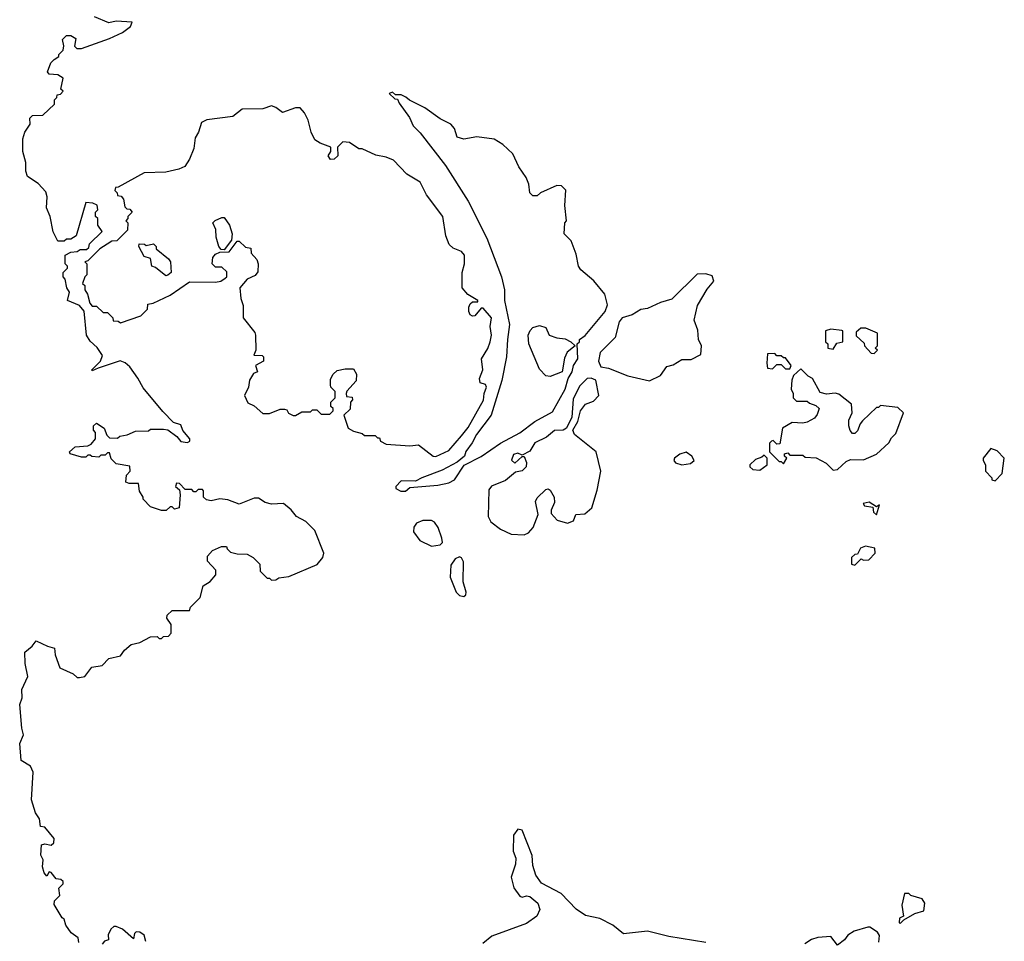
# Model space of a CAD drawing. Extents: x 2029662 to 2246637, y 225654 to 401419.
# Tile 218 of 256: x 2166239 to 2170798, y 305058 to 309326. Entities that reach past the tile are written whole.
import ezdxf

# ---------------------------------------------------------------- set-up
doc = ezdxf.new("R2010")
doc.units = 0

msp = doc.modelspace()

# ---------------------------------------------------------------- linework, layer by layer
at = {"layer": '0CON20XD'}
for points in [[(2166601.7, 307711.7), (2166575, 307700), (2166572.5, 307705), (2166613.3, 307745), (2166621.7, 307771.7), (2166597.7, 307807.7), (2166565, 307837.5), (2166548.8, 307865), (2166537, 307977), (2166515, 308002.5), (2166460, 308025), (2166470, 308065), (2166457.5, 308085), (2166450, 308125), (2166440, 308135), (2166440, 308155), (2166460, 308175), (2166460, 308185), (2166450, 308195), (2166450, 308235), (2166475, 308250), (2166505, 308252.5), (2166518.3, 308261.7), (2166547.5, 308262.5), (2166558.3, 308271.7), (2166561.7, 308288.3), (2166620, 308345), (2166600, 308375), (2166600, 308405), (2166590, 308415), (2166590, 308435), (2166600, 308445), (2166597, 308467), (2166577, 308477), (2166545, 308480), (2166500, 308325), (2166475, 308310), (2166455, 308310), (2166445, 308300), (2166415, 308300), (2166393.6, 308343.6), (2166380, 308415), (2166362.5, 308455), (2166366, 308505), (2166359.5, 308529.5), (2166325, 308567.5), (2166275, 308600), (2166267.5, 308625), (2166267.5, 308665), (2166253.3, 308715), (2166253.3, 308775), (2166262.5, 308805), (2166287, 308843), (2166285, 308870), (2166298.3, 308881.7), (2166346.4, 308883.6), (2166400, 308935), (2166400, 308955), (2166410, 308965), (2166411.7, 308978.3), (2166428.3, 308981.7), (2166440, 308995), (2166430, 309005), (2166440, 309055), (2166415, 309070), (2166375, 309073.3), (2166367.5, 309085), (2166383, 309127), (2166398.3, 309141.7), (2166420, 309155), (2166420, 309165), (2166440, 309185), (2166443.3, 309205), (2166437.5, 309235), (2166455, 309252.5), (2166475, 309252.5), (2166498.3, 309238.3), (2166493, 309203), (2166503, 309193), (2166525, 309193.3), (2166655, 309238.8), (2166715, 309266.7), (2166752.5, 309295), (2166760, 309315), (2166685, 309318.8), (2166651.7, 309311.7), (2166585, 309340)], [(2168025, 307142.5), (2168045, 307160), (2168175, 307170), (2168225, 307181.2), (2168252.5, 307195), (2168297, 307263), (2168375, 307303.3), (2168464.3, 307365.7), (2168555, 307413.3), (2168623.9, 307466.1), (2168705, 307510), (2168763.8, 307615), (2168777.5, 307665), (2168796.7, 307695), (2168802.5, 307725), (2168822.5, 307755), (2168820, 307825), (2168830, 307835), (2168830, 307845), (2168856.4, 307863.6), (2168950, 307975), (2168960, 308005), (2168947.5, 308055), (2168896.4, 308116.4), (2168837, 308167), (2168826.7, 308185), (2168815, 308240), (2168791.7, 308301.7), (2168760, 308335), (2168762.5, 308385), (2168770, 308395), (2168762.5, 308465), (2168767, 308537), (2168747, 308557), (2168725, 308557.5), (2168650, 308525), (2168635, 308510), (2168615, 308510), (2168600, 308525), (2168596.7, 308565), (2168583.3, 308595), (2168550, 308645), (2168522.5, 308705), (2168475, 308747.5), (2168435, 308773.3), (2168355, 308783.3), (2168295, 308772.5), (2168265, 308782.5), (2168251.7, 308821.7), (2168235, 308842.5), (2168185, 308867.5), (2168115, 308917.5), (2168043, 308953), (2168026.7, 308966.7), (2168005, 308977.5), (2167978.3, 308978.3), (2167965, 308990), (2167950, 308985), (2167975, 308960), (2167988.3, 308958.3), (2167995, 308940), (2168043.6, 308873.6), (2168060, 308835), (2168092.3, 308802.3), (2168210.5, 308650.5), (2168315.9, 308485.9), (2168401.2, 308315), (2168468.8, 308135), (2168483.8, 308075), (2168484, 308025), (2168506.7, 307915), (2168498, 307845), (2168492.5, 307765), (2168470.8, 307655), (2168422, 307495), (2168353.8, 307405), (2168334.1, 307365.9), (2168304.1, 307325.9), (2168297.5, 307305), (2168265, 307277.5), (2168195, 307240), (2168100, 307205), (2168071.7, 307188.3), (2168005, 307190), (2167980, 307165), (2167980, 307155), (2168003, 307143), (2168025, 307142.5)], [(2168165, 307303.8), (2168225, 307331.4), (2168285, 307398.6), (2168315, 307438), (2168386.1, 307563.9), (2168388.6, 307595), (2168400, 307625), (2168395, 307636.7), (2168370, 307645), (2168367.5, 307665), (2168382.5, 307705), (2168377.5, 307755), (2168407, 307803), (2168416.4, 307833.6), (2168422.5, 307865), (2168416.7, 307905), (2168422.5, 307945), (2168385, 307990), (2168375, 307990), (2168346.1, 307953.9), (2168335, 307952.5), (2168325, 307960), (2168317.5, 307975), (2168317.5, 307995), (2168325, 308010), (2168335, 308020), (2168360, 308020), (2168360, 308025), (2168313.6, 308053.6), (2168287.5, 308085), (2168287.5, 308155), (2168297.5, 308195), (2168297.5, 308235), (2168285, 308252.5), (2168245, 308267.5), (2168227.5, 308285), (2168212.5, 308325), (2168197.5, 308415), (2168122.5, 308515), (2168093, 308573), (2168030.7, 308610.7), (2167970, 308675), (2167935, 308690), (2167888.3, 308698.3), (2167825, 308727.5), (2167808.3, 308728.3), (2167765, 308757.5), (2167735, 308760), (2167710, 308735), (2167712.5, 308695), (2167695, 308680), (2167678.3, 308678.3), (2167667.5, 308695), (2167680, 308715), (2167680, 308735), (2167630, 308755), (2167605, 308770), (2167587.5, 308805), (2167575, 308860), (2167557.5, 308895), (2167537.7, 308917.7), (2167515, 308918), (2167455, 308896.2), (2167425, 308920), (2167405, 308926.7), (2167365, 308912.5), (2167268.3, 308911.7), (2167225, 308877.5), (2167105, 308862.5), (2167080.7, 308849.3), (2167066.7, 308805), (2167050.7, 308779.3), (2167045, 308730), (2167025, 308680), (2167003.6, 308646.4), (2166975, 308633.3), (2166915, 308620), (2166815, 308617.5), (2166695, 308550), (2166681.7, 308548.3), (2166680, 308535), (2166690, 308525), (2166691.7, 308511.7), (2166708.3, 308508.3), (2166720, 308495), (2166725, 308460), (2166735, 308450), (2166748.3, 308448.3), (2166760, 308435), (2166740, 308415), (2166740, 308405), (2166730, 308395), (2166740, 308385), (2166738.3, 308351.7), (2166688.3, 308301.7), (2166665, 308300), (2166643, 308287), (2166610, 308265), (2166555, 308210), (2166540, 308205), (2166550, 308195), (2166550, 308145), (2166540, 308135), (2166530, 308105), (2166540, 308095), (2166540, 308075), (2166552.5, 308055), (2166563, 308013), (2166575, 308000), (2166595, 308000), (2166625, 307970), (2166645, 307970), (2166658.3, 307958.3), (2166670, 307945), (2166671.7, 307931.7), (2166695, 307930), (2166705, 307922.5), (2166800, 307955), (2166830, 307985), (2166831.7, 308008.3), (2166857, 308013), (2166935, 308050), (2167025, 308112.5), (2167145, 308110), (2167170, 308115), (2167190.7, 308129.3), (2167197.5, 308135), (2167198.3, 308158.3), (2167175, 308180), (2167145, 308180), (2167130, 308195), (2167132.5, 308225), (2167145, 308240), (2167165, 308250), (2167208.3, 308251.7), (2167245, 308300), (2167255, 308300), (2167285, 308272.5), (2167308.3, 308268.3), (2167310, 308245), (2167336.1, 308216.1), (2167342.5, 308195), (2167341.7, 308158.3), (2167329.3, 308140.7), (2167292.5, 308125), (2167257.5, 308085), (2167262.5, 308035), (2167273, 308003), (2167273.3, 307945), (2167327.3, 307877.3), (2167331.2, 307865), (2167332.5, 307795), (2167322.5, 307772.5), (2167361.7, 307771.7), (2167367.5, 307765), (2167367.5, 307745), (2167330, 307725), (2167340, 307695), (2167321.7, 307688.3), (2167303, 307657), (2167297.5, 307625), (2167280, 307585), (2167295, 307552.5), (2167325, 307537.5), (2167365, 307502.5), (2167395, 307502.5), (2167445, 307522.5), (2167465, 307522.5), (2167475, 307520), (2167483.6, 307503.6), (2167505, 307492.5), (2167515, 307492.5), (2167545, 307510), (2167585, 307510), (2167595, 307520), (2167615, 307520), (2167635, 307500), (2167675, 307500), (2167690, 307515), (2167690, 307525), (2167680, 307535), (2167680, 307555), (2167700, 307575), (2167700, 307605), (2167680, 307625), (2167677.5, 307635), (2167678.3, 307661.7), (2167690, 307685), (2167708.3, 307701.7), (2167745, 307710), (2167785, 307710), (2167797.5, 307685), (2167797, 307653), (2167753.6, 307606.4), (2167750, 307595), (2167751.7, 307581.7), (2167778.3, 307578.3), (2167780, 307565), (2167770, 307555), (2167768.3, 307521.7), (2167740, 307495), (2167760, 307435), (2167785, 307420), (2167825, 307410), (2167835, 307400), (2167885, 307400), (2167895, 307390), (2167905, 307390), (2167910, 307375), (2167935, 307360), (2168045, 307352.5), (2168085, 307356.7), (2168152.5, 307305), (2168165, 307303.8)], [(2167185, 308260), (2167171.7, 308261.7), (2167160, 308275), (2167148.3, 308318.3), (2167147.5, 308355), (2167133.3, 308385), (2167143.9, 308396.1), (2167175, 308410), (2167185, 308410), (2167210, 308375), (2167222.5, 308335), (2167220, 308305), (2167185, 308260)], [(2166915, 308140), (2166868.3, 308178.3), (2166850, 308185), (2166845, 308220), (2166815, 308230), (2166790, 308275), (2166791.7, 308288.3), (2166817, 308287), (2166825, 308280), (2166858.3, 308288.3), (2166870, 308275), (2166870, 308265), (2166928.3, 308218.3), (2166937.5, 308205), (2166940, 308155), (2166925, 308142.5), (2166915, 308140)], [(2169155, 307654), (2169205, 307678.6), (2169235, 307720.8), (2169265, 307728.1), (2169305, 307753.1), (2169347.7, 307752.3), (2169392.5, 307775), (2169395.8, 307815), (2169381.9, 307845), (2169378.3, 307888.3), (2169362.2, 307935), (2169377.6, 308002.4), (2169421.4, 308078.6), (2169452.2, 308115), (2169445, 308140), (2169415, 308149.4), (2169375, 308147.1), (2169258.3, 308031.7), (2169205, 308017.1), (2169145, 307988.6), (2169115, 307983.3), (2169075, 307958.9), (2169028, 307945), (2169015, 307927.5), (2168995.5, 307854.5), (2168927.1, 307785), (2168918.9, 307745), (2168928.9, 307718.9), (2168965, 307711.9), (2169055, 307677.1), (2169155, 307654)], [(2168695, 307673.3), (2168675, 307677.5), (2168645, 307707.5), (2168596.2, 307825), (2168593.3, 307865), (2168603, 307887), (2168615, 307900), (2168645, 307910), (2168675, 307900), (2168690, 307865), (2168725, 307852.5), (2168765, 307847.5), (2168790, 307835), (2168810, 307815), (2168773, 307787), (2168760.7, 307759.3), (2168750, 307695), (2168695, 307673.3)], [(2170005, 307800), (2170021.7, 307828.3), (2170050, 307835), (2170050, 307885), (2170045, 307887.5), (2169995, 307892.5), (2169970, 307885), (2169970, 307835), (2169980, 307825), (2169980, 307805), (2170005, 307800)], [(2170195, 307780), (2170210, 307795), (2170200, 307805), (2170210, 307815), (2170210, 307875), (2170157, 307897), (2170133, 307897), (2170111.7, 307878.3), (2170111.7, 307861.7), (2170148.3, 307828.3), (2170150, 307815), (2170181.7, 307781.7), (2170195, 307780)], [(2169805, 307710), (2169810, 307725), (2169785, 307760), (2169775, 307760), (2169765, 307770), (2169745, 307770), (2169735, 307780), (2169701.7, 307778.3), (2169697.5, 307735), (2169701.7, 307711.7), (2169725, 307710), (2169745, 307730), (2169765, 307730), (2169785, 307710), (2169805, 307710)], [(2166513, 305053), (2166510, 305075), (2166477, 305097), (2166453, 305133), (2166445, 305160), (2166435, 305167.5), (2166398.3, 305228.3), (2166400, 305245), (2166425, 305270), (2166420, 305305), (2166440, 305325), (2166440, 305335), (2166430, 305345), (2166408.3, 305348.3), (2166385, 305377.5), (2166375, 305380), (2166365, 305360), (2166352.5, 305375), (2166343.6, 305403.6), (2166347.5, 305435), (2166337, 305457), (2166340, 305505), (2166355, 305510), (2166385, 305504), (2166397.1, 305515), (2166398, 305535), (2166355, 305586.7), (2166335, 305590), (2166330, 305625), (2166312.7, 305652.7), (2166293, 305713), (2166301.7, 305841.7), (2166288.7, 305868.7), (2166246.1, 305896.1), (2166240, 305975), (2166256.7, 306015), (2166248.8, 306045), (2166238.8, 306155), (2166250, 306185), (2166248.8, 306225), (2166275.8, 306284.2), (2166264.1, 306344.1), (2166263.1, 306396.9), (2166296.7, 306425), (2166315, 306450), (2166367.5, 306425), (2166400, 306415), (2166402.5, 306385), (2166424.1, 306324.1), (2166486.2, 306296.2), (2166505, 306280), (2166515, 306280), (2166540, 306285), (2166572.3, 306327.7), (2166620, 306335), (2166651.7, 306368.3), (2166705, 306380), (2166723.6, 306406.4), (2166755, 306432.5), (2166795, 306442.5), (2166845, 306467.5), (2166875, 306470), (2166885, 306460), (2166895, 306460), (2166905, 306470), (2166928.3, 306471.7), (2166940, 306485), (2166940, 306525), (2166920, 306555), (2166921.7, 306568.3), (2166945, 306590), (2167025, 306590), (2167030, 306605), (2167075, 306650), (2167087.5, 306705), (2167120, 306725), (2167147.5, 306755), (2167147, 306777), (2167108.3, 306818.3), (2167108.3, 306841.7), (2167131.7, 306868.3), (2167173, 306887), (2167197, 306887), (2167200, 306875), (2167215, 306860), (2167245, 306852.5), (2167291.7, 306851.7), (2167320, 306835), (2167350, 306805), (2167351.7, 306771.7), (2167385, 306740), (2167395, 306740), (2167405, 306730), (2167425, 306732.5), (2167438.3, 306741.7), (2167485, 306747.5), (2167616.4, 306803.6), (2167642.5, 306835), (2167647.5, 306855), (2167605, 306960), (2167563, 307003), (2167520, 307025), (2167496.4, 307056.4), (2167460, 307085), (2167405, 307082.5), (2167375, 307090), (2167345, 307110), (2167325, 307110), (2167255, 307083.3), (2167203, 307103), (2167165, 307107.5), (2167125, 307097.5), (2167103, 307103), (2167090, 307115), (2167090, 307145), (2167085, 307150), (2167065, 307150), (2167055, 307140), (2167045, 307140), (2167035, 307150), (2167005, 307150), (2166978.3, 307178.3), (2166965, 307180), (2166960, 307165), (2166978.3, 307148.3), (2166982.5, 307125), (2166977.5, 307065), (2166955, 307060), (2166945, 307070), (2166935, 307070), (2166917, 307053), (2166895, 307052.5), (2166845, 307070), (2166810, 307105), (2166810, 307115), (2166793, 307143), (2166788.3, 307178.3), (2166745, 307177.5), (2166730, 307185), (2166733, 307217), (2166750, 307235), (2166748.3, 307258.3), (2166685, 307270), (2166661.7, 307291.7), (2166655, 307320), (2166645, 307320), (2166635, 307310), (2166615, 307310), (2166605, 307300), (2166573, 307303), (2166565, 307310), (2166555, 307310), (2166545, 307300), (2166525, 307300), (2166472.5, 307315), (2166470, 307325), (2166495, 307347.5), (2166555, 307352.5), (2166569.3, 307360.7), (2166590, 307385), (2166590, 307415), (2166580, 307425), (2166580, 307445), (2166595, 307457.5), (2166630, 307435), (2166641.7, 307401.7), (2166655, 307390), (2166691.7, 307388.3), (2166703, 307397), (2166737, 307403), (2166775, 307420), (2166835, 307422.5), (2166845, 307430), (2166905, 307430), (2166925, 307427.5), (2166966.4, 307396.4), (2166985, 307372.5), (2167015, 307367.5), (2167026.7, 307375), (2167026.2, 307385), (2166993.8, 307423.8), (2166985, 307450), (2166951.3, 307461.3), (2166902.2, 307512.2), (2166810.7, 307620.7), (2166786.3, 307666.3), (2166748.4, 307718.4), (2166727.5, 307737.5), (2166703.9, 307746.1), (2166601.7, 307711.7)], [(2170005, 307240), (2170025, 307242.5), (2170065, 307280), (2170085, 307290), (2170145, 307287.5), (2170206.4, 307313.6), (2170263, 307367), (2170275, 307390), (2170295, 307410), (2170330, 307505), (2170305, 307530), (2170225, 307540), (2170215, 307530), (2170205, 307530), (2170141.7, 307468.3), (2170130, 307455), (2170118.3, 307421.7), (2170105, 307410), (2170095, 307410), (2170083.3, 307423.3), (2170077.5, 307445), (2170078.3, 307471.7), (2170092.5, 307505), (2170090, 307545), (2170031.7, 307591.7), (2170015, 307596.7), (2169975, 307592.5), (2169945, 307600), (2169910, 307665), (2169890, 307675), (2169855, 307710), (2169821.7, 307678.3), (2169813, 307657), (2169810, 307615), (2169820, 307595), (2169820, 307575), (2169835, 307560), (2169885, 307560), (2169895, 307550), (2169925, 307540), (2169940, 307525), (2169931.7, 307498.3), (2169919.3, 307480.7), (2169885, 307462.5), (2169865, 307457.5), (2169815, 307460), (2169770, 307435), (2169758.3, 307361.7), (2169745, 307360), (2169727, 307377), (2169720, 307375), (2169710, 307365), (2169710, 307325), (2169755, 307280), (2169765, 307280), (2169775, 307270), (2169790, 307295), (2169780, 307305), (2169780, 307315), (2169795, 307320), (2169805, 307310), (2169865, 307310), (2169875, 307300), (2169927, 307297), (2169973, 307273), (2170005, 307240)], [(2168575, 306941.2), (2168595, 306950), (2168615.9, 306974.1), (2168638.8, 307035), (2168626.9, 307095), (2168635, 307112), (2168675, 307150), (2168685, 307153.3), (2168695, 307146.7), (2168714, 307115), (2168715, 307090), (2168698.8, 307055), (2168699.3, 307039.3), (2168727.7, 307007.7), (2168775, 306993.8), (2168803.3, 307005), (2168813.3, 307035), (2168855, 307037.5), (2168887.5, 307065), (2168912.5, 307147.5), (2168928.9, 307235), (2168907.1, 307325), (2168807.5, 307405), (2168800, 307425), (2168822.5, 307465), (2168834.6, 307515.4), (2168859.2, 307545), (2168895, 307560), (2168920, 307585), (2168906.9, 307656.9), (2168885, 307666.5), (2168866.2, 307663.8), (2168831.4, 307628.6), (2168801.8, 307568.2), (2168794.4, 307485.6), (2168771.2, 307435), (2168754.3, 307425.7), (2168715, 307424.3), (2168677.6, 307392.4), (2168623.9, 307366.1), (2168601.4, 307328.6), (2168565, 307310), (2168545, 307318.6), (2168525, 307312), (2168515.8, 307285.8), (2168531.7, 307271.7), (2168565, 307302.5), (2168575, 307302.5), (2168585.9, 307275.9), (2168583.3, 307255), (2168565, 307237.5), (2168535, 307230), (2168488.3, 307191.7), (2168423.9, 307166.1), (2168410.7, 307149.3), (2168407.5, 307025), (2168420.7, 307000.7), (2168465, 306966.7), (2168515, 306943.3), (2168575, 306941.2)], [(2169305, 307264.2), (2169345, 307270.6), (2169361.2, 307285), (2169350, 307305), (2169325, 307324), (2169295, 307314.2), (2169270.8, 307295), (2169267.5, 307285), (2169274.5, 307274.5), (2169305, 307264.2)], [(2169665, 307240), (2169700, 307265), (2169700, 307295), (2169685, 307310), (2169675, 307300), (2169645, 307290), (2169620, 307265), (2169620, 307255), (2169633, 307243), (2169665, 307240)], [(2170755, 307190), (2170787.5, 307225), (2170797.5, 307295), (2170765, 307330), (2170735, 307340), (2170700, 307295), (2170700, 307285), (2170710, 307265), (2170710, 307235), (2170740, 307205), (2170740, 307195), (2170755, 307190)], [(2170205, 307032.5), (2170220, 307080), (2170205, 307070), (2170171.7, 307091.7), (2170143.3, 307085), (2170150, 307075), (2170188.3, 307068.3), (2170192.5, 307045), (2170205, 307032.5)], [(2168145, 306888.1), (2168185, 306894.3), (2168196.7, 306905), (2168193.3, 306925), (2168176.7, 306975), (2168159.5, 306999.5), (2168145, 307006.7), (2168105, 307006.2), (2168075.8, 306994.2), (2168064.3, 306975.7), (2168061.9, 306955), (2168091.1, 306915), (2168145, 306888.1)], [(2170105, 306800), (2170135, 306830), (2170145, 306822.5), (2170170, 306825), (2170200, 306855), (2170198.3, 306878.3), (2170155, 306887.5), (2170131.7, 306878.3), (2170118.3, 306851.7), (2170105, 306850), (2170090, 306835), (2170090, 306805), (2170105, 306800)], [(2168295, 306654.3), (2168305, 306662.5), (2168306, 306675), (2168292.7, 306722.7), (2168293.8, 306815), (2168283.9, 306833.9), (2168275, 306838), (2168255, 306830), (2168235, 306800), (2168231.1, 306745), (2168259.4, 306675), (2168275, 306659.4), (2168295, 306654.3)], [(2169415, 305053.1), (2169245, 305081.1), (2169145, 305105.7), (2169035, 305092.5), (2168985, 305133.3), (2168925, 305163.8), (2168857.7, 305177.7), (2168815, 305207.5), (2168745, 305279.2), (2168655, 305326.7), (2168628, 305365), (2168615, 305410), (2168612, 305455), (2168565, 305572.5), (2168545, 305577.5), (2168525, 305550), (2168524.2, 305475), (2168536.1, 305443.9), (2168534, 305415), (2168514, 305355), (2168526.1, 305306.1), (2168555, 305267.5), (2168565, 305262.5), (2168585, 305268.8), (2168600, 305265), (2168637.5, 305235), (2168646.7, 305205), (2168632.5, 305175), (2168585, 305140), (2168425, 305082), (2168382.4, 305047.6)], [(2170315, 305140), (2170331.7, 305158.3), (2170383, 305187), (2170425, 305200), (2170428.8, 305235), (2170417.5, 305255), (2170365, 305270), (2170355, 305280), (2170335, 305280), (2170323.3, 305225), (2170330, 305175), (2170312.5, 305165), (2170310, 305145), (2170315, 305140)], [(2166822.7, 305057.3), (2166815, 305086), (2166795, 305100.8), (2166778.3, 305101.7), (2166770, 305095), (2166765, 305070), (2166715, 305113.8), (2166685, 305126.2), (2166675, 305126.2), (2166660, 305115), (2166648.3, 305088.3), (2166650, 305065), (2166631.7, 305058.3), (2166620, 305045)], [(2170216.7, 305055), (2170220, 305085), (2170210.7, 305100.7), (2170175, 305123.3), (2170165, 305123.8), (2170102.5, 305105), (2170073.6, 305086.4), (2170057.5, 305065), (2170025, 305040), (2169995, 305080), (2169933.9, 305076.1), (2169905, 305066.2), (2169873.9, 305046.1)]]:
    msp.add_lwpolyline(points, dxfattribs=at)

doc.saveas('drawing.dxf')
